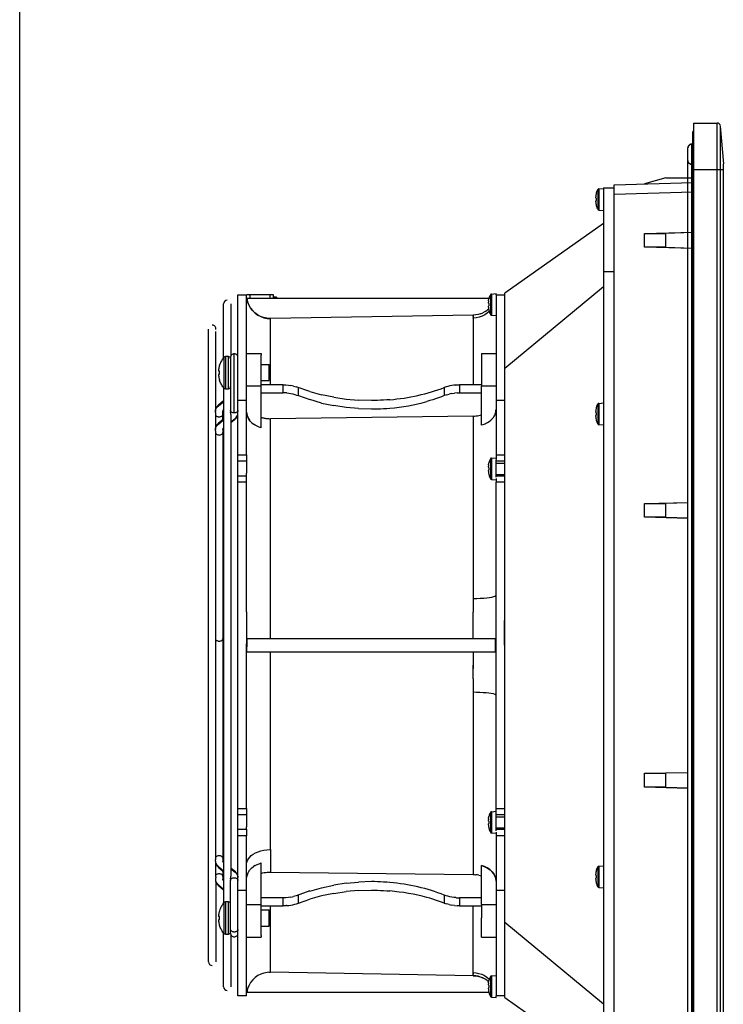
# Model space of a CAD drawing. Header units: inches. Extents: x 0 to 56.7, y 0 to 36.7.
# Tile 2 of 29: x 0 to 8.6, y 6.7 to 18.8. Entities that reach past the tile are written whole.
import ezdxf

# ---------------------------------------------------------------- set-up
doc = ezdxf.new("R2010")
doc.units = ezdxf.units.IN
doc.header["$LTSCALE"] = 3.116667
doc.header["$MEASUREMENT"] = 0
doc.layers.get('0').update_dxf_attribs({"linetype": 'CONTINUOUS'})

msp = doc.modelspace()

# ---------------------------------------------------------------- linework, layer by layer
at = {"color": 7, "linetype": 'Continuous'}
for p, q in [((0, 0), (0, 36.667)), ((2.819, 15.419), (2.783, 15.419)), ((2.783, 15.419), (2.783, 15.419)), ((2.783, 15.38), (2.792, 15.337)), ((2.806, 15.298), (2.792, 15.337)), ((2.812, 15.419), (2.819, 15.419)), ((3.067, 15.419), (3.073, 15.419)), ((3.107, 15.419), (3.067, 15.419)), ((3.095, 15.419), (3.097, 15.419)), ((3.101, 15.419), (3.103, 15.419)), ((3.104, 15.419), (3.105, 15.419)), ((3.106, 15.419), (3.107, 15.419)), ((3.107, 15.419), (3.107, 15.419)), ((3.146, 15.391), (3.146, 15.381)), ((5.741, 15.331), (5.74, 15.329)), ((5.74, 15.329), (5.74, 15.328)), ((5.74, 15.328), (5.74, 15.324)), ((5.74, 15.324), (5.74, 15.323)), ((5.74, 15.323), (5.74, 15.322)), ((5.742, 15.343), (5.741, 15.34)), ((5.741, 15.34), (5.741, 15.339)), ((5.741, 15.339), (5.741, 15.336)), ((5.741, 15.336), (5.741, 15.332)), ((5.741, 15.332), (5.741, 15.331)), ((5.742, 15.347), (5.743, 15.35)), ((5.742, 15.347), (5.742, 15.344)), ((5.742, 15.344), (5.742, 15.343)), ((5.749, 15.376), (5.749, 15.377)), ((5.767, 15.423), (5.767, 15.179)), ((5.779, 15.431), (5.835, 15.436)), ((5.779, 15.431), (5.779, 15.171)), ((5.835, 15.419), (5.835, 15.436)), ((2.498, 14.653), (2.498, 15.311)), ((2.588, 15.311), (2.588, 14.675)), ((5.645, 15.19), (5.673, 15.202)), ((5.7, 15.216), (5.673, 15.202)), ((5.7, 15.216), (5.725, 15.233)), ((5.725, 15.233), (5.743, 15.249)), ((5.74, 15.279), (5.74, 15.278)), ((5.74, 15.279), (5.74, 15.279)), ((5.74, 15.278), (5.74, 15.274)), ((5.74, 15.274), (5.74, 15.273)), ((5.74, 15.273), (5.741, 15.27)), ((5.741, 15.27), (5.741, 15.266)), ((5.741, 15.27), (5.741, 15.27)), ((5.741, 15.266), (5.741, 15.263)), ((5.741, 15.263), (5.741, 15.262)), ((5.741, 15.262), (5.742, 15.259)), ((5.742, 15.314), (5.749, 15.314)), ((5.749, 15.288), (5.742, 15.287)), ((5.742, 15.259), (5.742, 15.258)), ((5.742, 15.258), (5.742, 15.255)), ((5.749, 15.288), (5.749, 15.314)), ((5.749, 15.225), (5.749, 15.226)), ((3.032, 15.133), (3.072, 15.131)), ((3.072, 14.318), (3.072, 15.131)), ((5.553, 15.153), (5.554, 15.156)), ((5.553, 15.15), (5.553, 15.153)), ((5.553, 15.138), (5.553, 15.135)), ((5.553, 15.135), (5.553, 14.318)), ((5.555, 15.166), (5.554, 15.16)), ((5.555, 15.168), (5.555, 15.17)), ((5.586, 15.176), (5.556, 15.174)), ((5.616, 15.182), (5.586, 15.176)), ((5.645, 15.19), (5.616, 15.182)), ((5.779, 15.171), (5.835, 15.166)), ((2.313, 7.252), (2.313, 15.001)), ((2.403, 14.027), (2.403, 14.97)), ((2.5, 14.655), (2.5, 14.283)), ((2.521, 14.665), (2.521, 14.271)), ((2.556, 14.665), (2.521, 14.665)), ((2.556, 14.271), (2.556, 14.665)), ((2.583, 14.654), (2.583, 13.987)), ((2.628, 13.974), (2.628, 14.699)), ((2.957, 14.703), (2.957, 14.684)), ((2.438, 14.514), (2.437, 14.51)), ((2.437, 14.51), (2.437, 14.507)), ((2.437, 14.507), (2.437, 14.504)), ((2.438, 14.517), (2.438, 14.514)), ((2.449, 14.487), (2.438, 14.488)), ((2.449, 14.561), (2.449, 14.563)), ((2.449, 14.45), (2.449, 14.487)), ((2.957, 14.567), (3.056, 14.567)), ((3.056, 14.37), (3.056, 14.567)), ((2.438, 14.449), (2.449, 14.45)), ((2.449, 14.374), (2.449, 14.376)), ((2.957, 14.37), (3.056, 14.37)), ((2.498, 14.284), (2.498, 7.972)), ((2.521, 14.271), (2.556, 14.271)), ((3.291, 14.315), (3.323, 14.31)), ((3.354, 14.303), (3.323, 14.31)), ((3.354, 14.303), (3.385, 14.295)), ((3.554, 14.237), (3.385, 14.295)), ((3.553, 14.237), (3.698, 14.198)), ((5.342, 14.316), (5.35, 14.317)), ((5.658, 13.825), (5.658, 14.302)), ((2.498, 14.122), (2.435, 14.071)), ((2.583, 14.209), (2.583, 14.21)), ((3.273, 14.219), (3.265, 14.219)), ((3.414, 14.186), (3.554, 14.137)), ((3.698, 14.096), (3.553, 14.137)), ((3.847, 14.167), (3.698, 14.198)), ((4.308, 14.127), (4.152, 14.131)), ((5.23, 14.197), (5.201, 14.186)), ((5.23, 14.197), (5.261, 14.205)), ((5.292, 14.212), (5.261, 14.205)), ((5.292, 14.212), (5.324, 14.217)), ((5.357, 14.22), (5.324, 14.217)), ((5.357, 14.22), (5.389, 14.221)), ((2.435, 14.071), (2.428, 14.065)), ((2.488, 13.994), (2.488, 13.995)), ((2.488, 13.994), (2.488, 13.994)), ((2.488, 13.993), (2.488, 13.994)), ((2.488, 13.891), (2.488, 13.993)), ((2.495, 14.003), (2.498, 14.005)), ((3.698, 14.096), (3.847, 14.064)), ((3.998, 14.041), (3.847, 14.064)), ((4.152, 14.027), (3.998, 14.041)), ((4.152, 14.027), (4.308, 14.023)), ((2.403, 13.805), (2.403, 13.962)), ((2.498, 13.899), (2.435, 13.848)), ((2.588, 13.956), (2.588, 8.299)), ((2.588, 13.866), (2.638, 13.906)), ((2.588, 13.856), (2.633, 13.892)), ((2.674, 13.968), (2.674, 13.973)), ((2.792, 13.925), (2.802, 13.905)), ((2.802, 13.905), (2.814, 13.887)), ((2.814, 13.887), (2.802, 13.905)), ((2.829, 13.87), (2.814, 13.887)), ((2.845, 13.853), (2.828, 13.87)), ((3.072, 11.206), (3.072, 13.904)), ((5.553, 13.936), (5.553, 11.699)), ((5.73, 13.856), (5.751, 13.87)), ((5.802, 13.919), (5.808, 13.928)), ((2.397, 13.771), (2.397, 13.771)), ((2.488, 13.771), (2.488, 13.772)), ((2.488, 13.772), (2.488, 8.484)), ((2.488, 13.77), (2.488, 13.772)), ((2.488, 13.772), (2.488, 13.772)), ((2.495, 13.78), (2.498, 13.782)), ((2.845, 13.853), (2.864, 13.838)), ((2.885, 13.824), (2.864, 13.838)), ((2.908, 13.812), (2.885, 13.825)), ((2.932, 13.802), (2.907, 13.813)), ((2.957, 13.793), (2.932, 13.802)), ((5.684, 13.833), (5.658, 13.825)), ((5.683, 13.833), (5.708, 13.844)), ((5.707, 13.844), (5.73, 13.856)), ((2.403, 8.518), (2.403, 13.738)), ((2.78, 13.46), (2.78, 13.235)), ((5.767, 13.412), (5.767, 13.169)), ((5.779, 13.42), (5.835, 13.425)), ((5.779, 13.42), (5.779, 13.16)), ((5.835, 13.46), (5.835, 13.405)), ((5.835, 13.188), (5.835, 13.4)), ((5.741, 13.321), (5.74, 13.318)), ((5.74, 13.318), (5.74, 13.317)), ((5.74, 13.317), (5.74, 13.314)), ((5.74, 13.314), (5.74, 13.312)), ((5.74, 13.312), (5.74, 13.312)), ((5.74, 13.269), (5.74, 13.267)), ((5.74, 13.269), (5.74, 13.269)), ((5.74, 13.267), (5.74, 13.264)), ((5.742, 13.332), (5.741, 13.33)), ((5.741, 13.33), (5.741, 13.329)), ((5.741, 13.329), (5.741, 13.325)), ((5.741, 13.325), (5.741, 13.322)), ((5.741, 13.322), (5.741, 13.321)), ((5.742, 13.337), (5.743, 13.34)), ((5.742, 13.337), (5.742, 13.333)), ((5.742, 13.333), (5.742, 13.332)), ((5.742, 13.304), (5.749, 13.303)), ((5.749, 13.278), (5.742, 13.277)), ((5.749, 13.365), (5.749, 13.366)), ((5.749, 13.278), (5.749, 13.303)), ((5.835, 13.359), (5.941, 13.359)), ((2.78, 13.126), (2.78, 13.204)), ((5.74, 13.264), (5.74, 13.263)), ((5.74, 13.263), (5.741, 13.26)), ((5.741, 13.26), (5.741, 13.259)), ((5.741, 13.259), (5.741, 13.256)), ((5.741, 13.256), (5.741, 13.252)), ((5.741, 13.252), (5.741, 13.251)), ((5.741, 13.251), (5.742, 13.249)), ((5.742, 13.249), (5.742, 13.248)), ((5.742, 13.248), (5.742, 13.244)), ((5.749, 13.215), (5.749, 13.216)), ((5.779, 13.16), (5.835, 13.155)), ((5.835, 13.221), (5.941, 13.221)), ((5.835, 13.17), (5.835, 13.126)), ((2.78, 11.538), (2.78, 11.147)), ((5.556, 11.221), (5.554, 11.534)), ((5.556, 11.206), (5.556, 11.235)), ((2.783, 11.206), (2.783, 11.147)), ((2.783, 11.147), (2.783, 11.206)), ((2.783, 11.206), (2.783, 11.206)), ((2.783, 11.049), (2.783, 11.108)), ((5.826, 11.206), (5.826, 11.049)), ((3.072, 8.626), (3.072, 11.049)), ((5.556, 11.049), (5.555, 10.842)), ((5.553, 10.717), (5.555, 10.885)), ((5.553, 10.557), (5.553, 8.32)), ((2.78, 9.13), (2.78, 8.904)), ((5.767, 9.081), (5.767, 8.838)), ((5.779, 9.09), (5.835, 9.095)), ((5.779, 9.09), (5.779, 8.83)), ((5.835, 9.069), (5.835, 9.13)), ((5.835, 8.857), (5.835, 9.069)), ((5.741, 8.99), (5.74, 8.987)), ((5.74, 8.987), (5.74, 8.983)), ((5.74, 8.987), (5.74, 8.987)), ((5.74, 8.983), (5.74, 8.982)), ((5.74, 8.982), (5.74, 8.981)), ((5.74, 8.938), (5.74, 8.936)), ((5.74, 8.938), (5.74, 8.938)), ((5.74, 8.936), (5.74, 8.933)), ((5.74, 8.933), (5.74, 8.932)), ((5.74, 8.932), (5.741, 8.929)), ((5.742, 9.001), (5.741, 8.999)), ((5.741, 8.999), (5.741, 8.998)), ((5.741, 8.998), (5.741, 8.994)), ((5.741, 8.994), (5.741, 8.991)), ((5.741, 8.991), (5.741, 8.99)), ((5.741, 8.929), (5.741, 8.928)), ((5.741, 8.928), (5.741, 8.925)), ((5.741, 8.925), (5.741, 8.922)), ((5.742, 9.006), (5.743, 9.009)), ((5.742, 9.006), (5.742, 9.003)), ((5.742, 9.003), (5.742, 9.001)), ((5.742, 8.973), (5.749, 8.973)), ((5.749, 8.947), (5.742, 8.946)), ((5.749, 9.034), (5.749, 9.035)), ((5.749, 8.947), (5.749, 8.973)), ((5.835, 9.029), (5.941, 9.029)), ((2.78, 8.874), (2.78, 8.795)), ((5.741, 8.922), (5.741, 8.92)), ((5.741, 8.92), (5.742, 8.918)), ((5.742, 8.918), (5.742, 8.917)), ((5.742, 8.917), (5.742, 8.913)), ((5.749, 8.884), (5.749, 8.885)), ((5.779, 8.83), (5.835, 8.825)), ((5.835, 8.891), (5.941, 8.891)), ((5.835, 8.839), (5.835, 8.795)), ((2.397, 8.484), (2.397, 8.484)), ((2.403, 8.293), (2.403, 8.45)), ((2.498, 8.473), (2.495, 8.475)), ((2.885, 8.431), (2.907, 8.443)), ((2.907, 8.443), (2.932, 8.453)), ((2.932, 8.453), (2.957, 8.462)), ((2.434, 8.418), (2.498, 8.366)), ((2.439, 8.404), (2.498, 8.356)), ((2.488, 8.365), (2.488, 8.262)), ((2.845, 8.402), (2.828, 8.385)), ((2.845, 8.402), (2.864, 8.417)), ((2.885, 8.431), (2.864, 8.417)), ((5.695, 8.417), (5.658, 8.431)), ((5.658, 8.431), (5.697, 8.416)), ((5.658, 7.953), (5.658, 8.431)), ((5.728, 8.401), (5.695, 8.417)), ((5.697, 8.416), (5.731, 8.399)), ((5.758, 8.381), (5.728, 8.401)), ((5.731, 8.399), (5.761, 8.378)), ((5.783, 8.358), (5.758, 8.381)), ((5.761, 8.378), (5.787, 8.355)), ((5.804, 8.333), (5.783, 8.358)), ((5.787, 8.355), (5.807, 8.329)), ((5.82, 8.305), (5.804, 8.333)), ((2.397, 8.262), (2.397, 8.261)), ((2.403, 8.228), (2.403, 7.252)), ((2.488, 8.261), (2.488, 8.262)), ((2.488, 8.26), (2.488, 8.261)), ((2.488, 8.261), (2.488, 8.261)), ((2.495, 8.253), (2.493, 8.254)), ((2.498, 8.25), (2.495, 8.253)), ((2.583, 8.268), (2.583, 8.249)), ((2.583, 7.602), (2.583, 8.249)), ((3.998, 8.214), (3.847, 8.191)), ((3.998, 8.214), (4.152, 8.228)), ((4.308, 8.233), (4.152, 8.228)), ((5.831, 8.273), (5.82, 8.305)), ((5.835, 8.239), (5.831, 8.273)), ((2.434, 8.195), (2.498, 8.143)), ((2.439, 8.181), (2.498, 8.133)), ((3.554, 8.119), (3.385, 8.059)), ((3.553, 8.118), (3.698, 8.159)), ((3.698, 8.159), (3.847, 8.191)), ((3.847, 8.088), (3.998, 8.111)), ((4.152, 8.124), (3.998, 8.111)), ((4.152, 8.124), (4.308, 8.129)), ((2.5, 7.974), (2.5, 7.602)), ((2.521, 7.984), (2.521, 7.59)), ((2.556, 7.984), (2.521, 7.984)), ((2.556, 7.59), (2.556, 7.984)), ((2.583, 8.045), (2.583, 8.042)), ((3.259, 8.036), (3.226, 8.035)), ((3.323, 8.043), (3.354, 8.05)), ((3.385, 8.059), (3.354, 8.05)), ((3.414, 7.97), (3.554, 8.018)), ((5.201, 7.97), (5.23, 7.96)), ((5.261, 7.952), (5.23, 7.96)), ((5.342, 8.037), (5.35, 8.036)), ((2.449, 7.88), (2.449, 7.881)), ((2.957, 7.886), (3.056, 7.886)), ((3.056, 7.689), (3.056, 7.886)), ((3.073, 7.124), (3.072, 7.937)), ((3.273, 7.939), (3.265, 7.939)), ((5.261, 7.952), (5.292, 7.946)), ((5.324, 7.941), (5.292, 7.946)), ((5.324, 7.941), (5.357, 7.938)), ((5.389, 7.937), (5.357, 7.938)), ((5.553, 7.121), (5.553, 7.937)), ((2.438, 7.833), (2.437, 7.829)), ((2.437, 7.829), (2.437, 7.826)), ((2.437, 7.826), (2.437, 7.823)), ((2.438, 7.836), (2.438, 7.833)), ((2.449, 7.805), (2.438, 7.806)), ((2.438, 7.768), (2.449, 7.769)), ((2.449, 7.769), (2.449, 7.805)), ((5.658, 7.553), (5.658, 7.789)), ((2.449, 7.693), (2.449, 7.695)), ((2.498, 6.945), (2.498, 7.603)), ((2.583, 7.658), (2.583, 7.663)), ((2.674, 7.646), (2.673, 7.641)), ((2.957, 7.689), (3.056, 7.689)), ((2.521, 7.59), (2.556, 7.59)), ((2.588, 7.581), (2.588, 6.945)), ((2.957, 7.572), (2.957, 7.553)), ((3.052, 7.123), (3.072, 7.124)), ((5.556, 7.081), (3.072, 7.124)), ((5.556, 7.081), (5.555, 7.088)), ((5.555, 7.088), (5.555, 7.084)), ((5.555, 7.084), (5.556, 7.081)), ((5.556, 7.081), (5.59, 7.078)), ((5.59, 7.078), (5.622, 7.072)), ((5.622, 7.072), (5.652, 7.063)), ((5.673, 7.054), (5.645, 7.065)), ((5.652, 7.063), (5.676, 7.052)), ((5.7, 7.039), (5.673, 7.054)), ((5.725, 7.022), (5.7, 7.039)), ((5.744, 7.006), (5.725, 7.022)), ((5.742, 6.995), (5.743, 6.998)), ((5.742, 6.995), (5.742, 6.992)), ((5.749, 7.024), (5.749, 7.025)), ((5.767, 7.071), (5.767, 6.827)), ((5.779, 7.079), (5.835, 7.084)), ((5.779, 7.079), (5.779, 6.819)), ((2.792, 6.919), (2.783, 6.876)), ((2.807, 6.959), (2.792, 6.919)), ((2.792, 6.918), (2.806, 6.957)), ((5.741, 6.98), (5.74, 6.977)), ((5.74, 6.977), (5.74, 6.976)), ((5.74, 6.976), (5.74, 6.972)), ((5.74, 6.972), (5.74, 6.971)), ((5.74, 6.971), (5.74, 6.971)), ((5.74, 6.928), (5.74, 6.927)), ((5.74, 6.927), (5.74, 6.926)), ((5.74, 6.926), (5.74, 6.922)), ((5.74, 6.922), (5.74, 6.921)), ((5.74, 6.921), (5.741, 6.919)), ((5.742, 6.991), (5.741, 6.988)), ((5.741, 6.988), (5.741, 6.987)), ((5.741, 6.987), (5.741, 6.984)), ((5.741, 6.984), (5.741, 6.98)), ((5.741, 6.98), (5.741, 6.98)), ((5.741, 6.919), (5.741, 6.918)), ((5.741, 6.918), (5.741, 6.914)), ((5.741, 6.914), (5.741, 6.911)), ((5.741, 6.911), (5.741, 6.91)), ((5.741, 6.91), (5.742, 6.907)), ((5.742, 6.992), (5.742, 6.991)), ((5.742, 6.963), (5.749, 6.962)), ((5.749, 6.936), (5.742, 6.936)), ((5.742, 6.907), (5.742, 6.906)), ((5.742, 6.906), (5.742, 6.903)), ((5.749, 6.936), (5.749, 6.962)), ((5.749, 6.873), (5.749, 6.875)), ((5.779, 6.819), (5.835, 6.814)), ((5.835, 6.814), (5.835, 6.836))]:
    msp.add_line(p, q, dxfattribs=at)
at = {"color": 6, "linetype": 'Continuous'}
for p, q in [((8.252, 17.525), (8.252, 5.017)), ((8.252, 17.525), (8.543, 17.525)), ((8.543, 4.73), (8.543, 17.525)), ((8.582, 17.489), (8.582, 4.766)), ((8.582, 17.489), (8.619, 17.025)), ((8.245, 4.73), (8.245, 17.423)), ((8.252, 17.423), (8.245, 17.423)), ((8.191, 17.243), (8.195, 17.248)), ((8.195, 17.248), (8.201, 17.255)), ((8.2, 17.254), (8.199, 17.252)), ((8.202, 17.255), (8.2, 17.254)), ((8.201, 17.255), (8.209, 17.261)), ((8.206, 17.259), (8.203, 17.256)), ((8.212, 17.262), (8.205, 17.258)), ((8.209, 17.261), (8.206, 17.259)), ((8.209, 17.261), (8.218, 17.265)), ((8.213, 17.263), (8.209, 17.261)), ((8.22, 17.265), (8.212, 17.262)), ((8.218, 17.265), (8.213, 17.263)), ((8.218, 17.265), (8.229, 17.267)), ((8.222, 17.266), (8.218, 17.265)), ((8.229, 17.267), (8.22, 17.265)), ((8.228, 17.267), (8.222, 17.266)), ((8.245, 17.268), (8.229, 17.267)), ((8.229, 17.267), (8.229, 4.886)), ((8.185, 4.933), (8.185, 17.222)), ((8.185, 17.222), (8.185, 17.22)), ((8.185, 17.22), (8.185, 17.22)), ((8.185, 17.22), (8.185, 17.22)), ((8.187, 17.231), (8.186, 17.229)), ((8.186, 17.229), (8.186, 17.228)), ((8.186, 17.228), (8.186, 17.228)), ((8.188, 17.234), (8.187, 17.233)), ((8.187, 17.233), (8.187, 17.231)), ((8.188, 17.236), (8.189, 17.239)), ((8.188, 17.236), (8.188, 17.236)), ((8.188, 17.236), (8.188, 17.234)), ((8.188, 17.234), (8.188, 17.234)), ((8.189, 17.239), (8.191, 17.243)), ((8.189, 17.238), (8.189, 17.237)), ((8.19, 17.24), (8.19, 17.239)), ((8.185, 17.066), (8.185, 17.067)), ((8.185, 17.067), (8.185, 17.067)), ((8.185, 17.067), (8.185, 17.067)), ((8.185, 17.067), (8.186, 17.058)), ((8.185, 17.066), (8.185, 17.066)), ((8.186, 17.058), (8.189, 17.05)), ((8.189, 17.05), (8.192, 17.044)), ((8.192, 17.042), (8.197, 17.036)), ((8.198, 17.035), (8.204, 17.03)), ((8.204, 17.03), (8.212, 17.025)), ((8.212, 17.025), (8.22, 17.022)), ((8.22, 17.022), (8.229, 17.02)), ((8.619, 5.23), (8.619, 17.025)), ((8.245, 16.911), (8.252, 16.911)), ((8.619, 16.954), (8.252, 16.954)), ((7.28, 16.77), (8.245, 16.795)), ((7.28, 5.486), (7.28, 16.77)), ((7.913, 16.856), (7.654, 16.779)), ((7.913, 16.856), (8.245, 16.856)), ((7.064, 16.665), (7.064, 16.666)), ((7.081, 16.712), (7.081, 16.699)), ((7.094, 16.72), (7.15, 16.725)), ((7.094, 16.72), (7.094, 16.46)), ((7.15, 16.732), (7.15, 5.523)), ((7.15, 16.732), (7.28, 16.732)), ((8.245, 16.677), (7.28, 16.652)), ((7.055, 16.569), (7.055, 16.567)), ((7.057, 16.604), (7.064, 16.603)), ((7.064, 16.577), (7.057, 16.577)), ((7.064, 16.577), (7.064, 16.603)), ((7.081, 16.634), (7.081, 16.613)), ((7.081, 16.613), (7.082, 16.571)), ((7.082, 16.571), (7.081, 16.47)), ((7.078, 16.476), (7.075, 16.484)), ((7.081, 16.469), (7.078, 16.476)), ((7.081, 16.47), (7.081, 16.469)), ((7.094, 16.46), (7.15, 16.455)), ((7.15, 16.293), (5.941, 15.441)), ((7.654, 16.174), (8.245, 16.188)), ((7.654, 16.003), (7.654, 16.174)), ((7.654, 16.174), (7.913, 16.174)), ((8.245, 16.183), (7.913, 16.174)), ((7.913, 16.003), (7.913, 16.174)), ((7.913, 16.003), (7.654, 16.003)), ((8.245, 15.989), (7.654, 16.003)), ((7.913, 16.003), (8.245, 15.994)), ((7.28, 15.701), (7.15, 15.701)), ((7.15, 15.517), (5.941, 14.518)), ((5.941, 6.815), (5.941, 15.441)), ((2.674, 6.836), (2.674, 15.419)), ((2.674, 15.419), (2.78, 15.419)), ((2.78, 13.46), (2.78, 15.419)), ((2.783, 15.38), (5.749, 15.38)), ((2.819, 15.419), (2.819, 15.38)), ((3.067, 15.419), (2.819, 15.419)), ((3.067, 15.38), (3.067, 15.419)), ((3.107, 15.38), (3.107, 15.419)), ((3.146, 15.391), (3.107, 15.391)), ((5.835, 15.419), (5.835, 13.46)), ((5.835, 15.419), (5.941, 15.419)), ((5.556, 15.174), (3.072, 15.131)), ((5.556, 15.174), (5.555, 15.17)), ((2.78, 14.703), (2.957, 14.703)), ((2.957, 13.793), (2.957, 14.684)), ((5.658, 14.703), (5.658, 14.302)), ((5.658, 14.703), (5.835, 14.703)), ((2.957, 14.302), (2.78, 14.302)), ((3.226, 14.318), (2.957, 14.318)), ((3.226, 14.221), (3.226, 14.318)), ((3.414, 14.186), (3.414, 14.285)), ((5.201, 14.285), (5.201, 14.186)), ((5.389, 14.318), (5.389, 14.221)), ((5.658, 14.318), (5.389, 14.318)), ((5.835, 14.302), (5.658, 14.302)), ((2.78, 14.128), (2.674, 14.128)), ((2.957, 14.221), (3.226, 14.221)), ((5.389, 14.221), (5.658, 14.221)), ((5.941, 14.128), (5.835, 14.128)), ((7.064, 14.037), (7.064, 14.038)), ((7.081, 14.006), (7.081, 13.985)), ((7.081, 14.084), (7.081, 14.071)), ((7.094, 14.092), (7.15, 14.097)), ((7.094, 14.092), (7.094, 13.832)), ((3.07, 13.904), (3.071, 13.904)), ((5.553, 13.935), (3.071, 13.904)), ((7.055, 13.941), (7.055, 13.939)), ((7.057, 13.976), (7.064, 13.975)), ((7.064, 13.949), (7.057, 13.949)), ((7.064, 13.949), (7.064, 13.975)), ((7.081, 13.985), (7.082, 13.944)), ((7.082, 13.944), (7.081, 13.842)), ((7.078, 13.848), (7.075, 13.856)), ((7.081, 13.841), (7.078, 13.848)), ((7.081, 13.842), (7.081, 13.841)), ((7.094, 13.832), (7.15, 13.827)), ((2.674, 13.46), (2.78, 13.46)), ((5.835, 13.46), (5.941, 13.46)), ((2.78, 13.382), (2.674, 13.382)), ((5.941, 13.382), (5.835, 13.382)), ((2.674, 13.204), (2.78, 13.204)), ((2.78, 13.208), (2.78, 13.235)), ((5.835, 13.204), (5.941, 13.204)), ((2.78, 13.126), (2.674, 13.126)), ((2.78, 11.538), (2.78, 13.126)), ((5.835, 9.13), (5.835, 13.126)), ((5.941, 13.126), (5.835, 13.126)), ((7.654, 12.867), (8.185, 12.879)), ((7.654, 12.867), (7.913, 12.867)), ((7.654, 12.696), (7.654, 12.867)), ((8.185, 12.874), (7.913, 12.867)), ((7.913, 12.696), (7.913, 12.867)), ((7.913, 12.696), (7.654, 12.696)), ((8.185, 12.683), (7.654, 12.696)), ((7.913, 12.696), (8.185, 12.689)), ((5.553, 11.699), (5.554, 11.534)), ((5.939, 11.331), (5.94, 11.433)), ((2.78, 9.13), (2.78, 11.147)), ((5.826, 11.206), (2.783, 11.206)), ((2.783, 11.147), (2.783, 11.108)), ((5.835, 11.128), (5.826, 11.128)), ((2.783, 11.049), (5.826, 11.049)), ((5.553, 10.717), (5.553, 10.557)), ((7.654, 9.56), (8.185, 9.572)), ((7.654, 9.56), (7.913, 9.56)), ((7.654, 9.389), (7.654, 9.56)), ((8.185, 9.567), (7.913, 9.56)), ((7.913, 9.389), (7.913, 9.56)), ((7.913, 9.389), (7.654, 9.389)), ((8.185, 9.376), (7.654, 9.389)), ((7.913, 9.389), (8.185, 9.381)), ((2.674, 9.13), (2.78, 9.13)), ((2.78, 9.051), (2.674, 9.051)), ((5.835, 9.13), (5.941, 9.13)), ((5.941, 9.051), (5.835, 9.051)), ((2.674, 8.874), (2.78, 8.874)), ((2.78, 8.877), (2.78, 8.904)), ((5.835, 8.874), (5.941, 8.874)), ((2.78, 8.795), (2.674, 8.795)), ((2.78, 6.836), (2.78, 8.795)), ((5.941, 8.795), (5.835, 8.795)), ((5.835, 8.795), (5.835, 6.836)), ((3.067, 8.626), (3.07, 8.626)), ((3.07, 8.626), (3.072, 8.626)), ((3.072, 8.626), (3.072, 8.351)), ((2.957, 7.572), (2.957, 8.462)), ((3.072, 8.351), (5.553, 8.32)), ((7.064, 8.368), (7.064, 8.369)), ((7.081, 8.337), (7.081, 8.315)), ((7.081, 8.415), (7.081, 8.402)), ((7.094, 8.423), (7.15, 8.428)), ((7.094, 8.423), (7.094, 8.163)), ((7.055, 8.271), (7.055, 8.27)), ((7.057, 8.307), (7.064, 8.306)), ((7.064, 8.28), (7.057, 8.28)), ((7.064, 8.28), (7.064, 8.306)), ((7.081, 8.315), (7.082, 8.274)), ((7.082, 8.274), (7.081, 8.173)), ((2.674, 8.127), (2.78, 8.127)), ((5.835, 8.127), (5.941, 8.127)), ((7.078, 8.179), (7.075, 8.186)), ((7.081, 8.171), (7.078, 8.179)), ((7.081, 8.173), (7.081, 8.171)), ((7.094, 8.163), (7.15, 8.158)), ((3.226, 8.035), (2.957, 8.035)), ((3.226, 7.937), (3.226, 8.035)), ((3.414, 7.97), (3.414, 8.069)), ((5.201, 8.069), (5.201, 7.97)), ((5.658, 8.035), (5.389, 8.035)), ((5.389, 8.035), (5.389, 7.937)), ((2.78, 7.953), (2.957, 7.953)), ((2.957, 7.937), (3.226, 7.937)), ((5.389, 7.937), (5.658, 7.937)), ((5.658, 7.953), (5.835, 7.953)), ((5.658, 7.953), (5.658, 7.789)), ((5.941, 7.738), (7.15, 6.738)), ((2.78, 7.553), (2.957, 7.553)), ((5.658, 7.553), (5.835, 7.553)), ((5.75, 7.039), (5.752, 7.036)), ((5.749, 6.876), (2.783, 6.876)), ((2.78, 6.836), (2.674, 6.836)), ((5.941, 6.836), (5.835, 6.836)), ((5.941, 6.815), (7.15, 5.962))]:
    msp.add_line(p, q, dxfattribs=at)
for points in [[(8.205, 17.258), (8.198, 17.252), (8.193, 17.245), (8.189, 17.238)], [(8.197, 17.251), (8.196, 17.249), (8.195, 17.248), (8.193, 17.246), (8.192, 17.244), (8.191, 17.243)], [(8.198, 17.252), (8.197, 17.25), (8.195, 17.248), (8.194, 17.247), (8.193, 17.245)], [(8.229, 17.267), (8.224, 17.266), (8.215, 17.264), (8.206, 17.259), (8.199, 17.253)], [(8.207, 17.259), (8.205, 17.258), (8.203, 17.257)], [(8.211, 17.262), (8.209, 17.261), (8.207, 17.259)], [(8.215, 17.264), (8.213, 17.263), (8.211, 17.262)], [(8.219, 17.265), (8.217, 17.264), (8.215, 17.264)], [(8.224, 17.266), (8.222, 17.266), (8.219, 17.265)], [(8.189, 17.238), (8.186, 17.229), (8.185, 17.22)], [(8.186, 17.228), (8.186, 17.226), (8.186, 17.225), (8.186, 17.223), (8.185, 17.221), (8.185, 17.22)], [(8.187, 17.23), (8.186, 17.23), (8.186, 17.229), (8.186, 17.229), (8.186, 17.229)], [(8.186, 17.228), (8.186, 17.228), (8.186, 17.228)], [(8.187, 17.231), (8.187, 17.232), (8.187, 17.234), (8.188, 17.236)], [(8.187, 17.233), (8.187, 17.233), (8.187, 17.232)], [(8.187, 17.231), (8.187, 17.231), (8.187, 17.231), (8.187, 17.23)], [(8.191, 17.241), (8.19, 17.239), (8.189, 17.238), (8.188, 17.236)], [(8.193, 17.245), (8.192, 17.244), (8.191, 17.242), (8.191, 17.241)], [(8.186, 17.063), (8.186, 17.063), (8.186, 17.064), (8.185, 17.067)], [(8.197, 17.036), (8.195, 17.038), (8.193, 17.041), (8.192, 17.044), (8.19, 17.046), (8.189, 17.048), (8.188, 17.051), (8.188, 17.052), (8.187, 17.054), (8.187, 17.055), (8.187, 17.057), (8.186, 17.058), (8.186, 17.059), (8.186, 17.059), (8.186, 17.06), (8.186, 17.061), (8.186, 17.061), (8.186, 17.062), (8.186, 17.062), (8.186, 17.062)], [(8.192, 17.044), (8.193, 17.042), (8.194, 17.039), (8.197, 17.037), (8.199, 17.034)], [(8.203, 17.03), (8.201, 17.032), (8.199, 17.034)], [(8.202, 17.031), (8.206, 17.028), (8.211, 17.025), (8.215, 17.023), (8.221, 17.021), (8.226, 17.02), (8.229, 17.02)], [(8.212, 17.025), (8.208, 17.027), (8.206, 17.028)], [(8.227, 17.02), (8.223, 17.021), (8.219, 17.022), (8.215, 17.023), (8.212, 17.025)], [(7.064, 16.665), (7.062, 16.66), (7.061, 16.656), (7.06, 16.651), (7.059, 16.646), (7.058, 16.641), (7.057, 16.637)], [(7.064, 16.666), (7.066, 16.673), (7.068, 16.681), (7.071, 16.688), (7.074, 16.696), (7.078, 16.704), (7.081, 16.712)], [(7.081, 16.699), (7.082, 16.688), (7.081, 16.634)], [(7.057, 16.637), (7.057, 16.633), (7.056, 16.629), (7.056, 16.625), (7.056, 16.621), (7.055, 16.617), (7.055, 16.614)], [(7.055, 16.614), (7.055, 16.612), (7.056, 16.61), (7.056, 16.609), (7.056, 16.607), (7.057, 16.606), (7.057, 16.604)], [(7.057, 16.577), (7.057, 16.575), (7.056, 16.573), (7.056, 16.572), (7.056, 16.57), (7.055, 16.569)], [(7.055, 16.567), (7.055, 16.563), (7.056, 16.559)], [(7.056, 16.559), (7.056, 16.555), (7.056, 16.552)], [(7.056, 16.552), (7.057, 16.548), (7.057, 16.544)], [(7.057, 16.544), (7.058, 16.539), (7.059, 16.535), (7.06, 16.53), (7.061, 16.525), (7.062, 16.52), (7.064, 16.516)], [(7.075, 16.484), (7.072, 16.491), (7.069, 16.499), (7.066, 16.507), (7.064, 16.515)], [(5.751, 15.218), (5.728, 15.198), (5.698, 15.176), (5.664, 15.159), (5.629, 15.146), (5.591, 15.138), (5.553, 15.135)], [(5.342, 14.316), (5.317, 14.314), (5.293, 14.31), (5.269, 14.305), (5.246, 14.3), (5.223, 14.293), (5.201, 14.285)], [(3.273, 14.219), (3.298, 14.216), (3.322, 14.212), (3.346, 14.207), (3.369, 14.201), (3.392, 14.194), (3.414, 14.186)], [(4.533, 14.136), (4.496, 14.133), (4.458, 14.131), (4.42, 14.129), (4.383, 14.128), (4.345, 14.127), (4.308, 14.127)], [(5.201, 14.186), (5.166, 14.173), (5.131, 14.16), (5.095, 14.148), (5.059, 14.136), (5.022, 14.125), (4.986, 14.114)], [(4.308, 14.023), (4.345, 14.023), (4.383, 14.024), (4.42, 14.025), (4.458, 14.027), (4.496, 14.029), (4.533, 14.032)], [(7.057, 14.009), (7.057, 14.005), (7.056, 14.001), (7.056, 13.997), (7.056, 13.993), (7.055, 13.99), (7.055, 13.986)], [(7.064, 14.037), (7.062, 14.032), (7.061, 14.028), (7.06, 14.023), (7.059, 14.018), (7.058, 14.013), (7.057, 14.009)], [(7.064, 14.038), (7.066, 14.045), (7.068, 14.053), (7.071, 14.06), (7.074, 14.068), (7.078, 14.076), (7.081, 14.084)], [(7.081, 14.071), (7.082, 14.06), (7.081, 14.006)], [(2.957, 13.92), (2.966, 13.918), (2.976, 13.915), (2.985, 13.913), (2.995, 13.911), (3.005, 13.909), (3.014, 13.908)], [(3.014, 13.908), (3.023, 13.907), (3.032, 13.906), (3.04, 13.905), (3.049, 13.905), (3.058, 13.904), (3.066, 13.904)], [(3.066, 13.904), (3.068, 13.904), (3.07, 13.904)], [(5.553, 13.935), (5.571, 13.936), (5.589, 13.938), (5.606, 13.94), (5.624, 13.943), (5.641, 13.947), (5.658, 13.951)], [(7.055, 13.986), (7.055, 13.984), (7.056, 13.982), (7.056, 13.981), (7.056, 13.979), (7.057, 13.978), (7.057, 13.976)], [(7.057, 13.949), (7.057, 13.947), (7.056, 13.946), (7.056, 13.944), (7.056, 13.942), (7.055, 13.941)], [(7.055, 13.939), (7.055, 13.935), (7.056, 13.931)], [(7.056, 13.931), (7.056, 13.928), (7.056, 13.924)], [(7.056, 13.924), (7.057, 13.92), (7.057, 13.916)], [(7.057, 13.916), (7.058, 13.911), (7.059, 13.907), (7.06, 13.902), (7.061, 13.897), (7.062, 13.892), (7.064, 13.888)], [(7.075, 13.856), (7.072, 13.863), (7.069, 13.871), (7.066, 13.879), (7.064, 13.887)], [(5.835, 11.739), (5.831, 11.733), (5.821, 11.727), (5.804, 11.721), (5.781, 11.715), (5.753, 11.711), (5.721, 11.707), (5.684, 11.703), (5.642, 11.701), (5.598, 11.699), (5.553, 11.699)], [(5.939, 11.128), (5.939, 11.179), (5.939, 11.331)], [(5.553, 10.557), (5.596, 10.556), (5.638, 10.555), (5.679, 10.552), (5.715, 10.549), (5.748, 10.545), (5.776, 10.541), (5.801, 10.536), (5.819, 10.53), (5.83, 10.523), (5.835, 10.516)], [(2.78, 8.446), (2.782, 8.47), (2.79, 8.493), (2.801, 8.514), (2.817, 8.534), (2.837, 8.554), (2.861, 8.571), (2.889, 8.587), (2.92, 8.6), (2.954, 8.611), (2.99, 8.619), (3.028, 8.624), (3.067, 8.626)], [(2.957, 8.335), (2.976, 8.34), (2.994, 8.344), (3.014, 8.347), (3.033, 8.35), (3.053, 8.351), (3.072, 8.351)], [(7.057, 8.339), (7.057, 8.336), (7.056, 8.332), (7.056, 8.328), (7.056, 8.324), (7.055, 8.32), (7.055, 8.316)], [(7.064, 8.368), (7.062, 8.363), (7.061, 8.358), (7.06, 8.354), (7.059, 8.349), (7.058, 8.344), (7.057, 8.339)], [(7.064, 8.369), (7.066, 8.376), (7.068, 8.384), (7.071, 8.391), (7.074, 8.399), (7.078, 8.407), (7.081, 8.415)], [(7.081, 8.402), (7.082, 8.391), (7.081, 8.337)], [(4.533, 8.223), (4.496, 8.226), (4.458, 8.228), (4.42, 8.23), (4.383, 8.232), (4.345, 8.233), (4.308, 8.233)], [(7.055, 8.316), (7.055, 8.315), (7.056, 8.313), (7.056, 8.312), (7.056, 8.31), (7.057, 8.308), (7.057, 8.307)], [(7.057, 8.28), (7.057, 8.278), (7.056, 8.276), (7.056, 8.275), (7.056, 8.273), (7.055, 8.271)], [(7.055, 8.27), (7.055, 8.266), (7.056, 8.262)], [(7.056, 8.262), (7.056, 8.258), (7.056, 8.254)], [(7.056, 8.254), (7.057, 8.251), (7.057, 8.247)], [(7.057, 8.247), (7.058, 8.242), (7.059, 8.237), (7.06, 8.233), (7.061, 8.228), (7.062, 8.223), (7.064, 8.218)], [(7.075, 8.186), (7.072, 8.194), (7.069, 8.202), (7.066, 8.209), (7.064, 8.217)], [(4.308, 8.129), (4.345, 8.128), (4.383, 8.128), (4.42, 8.126), (4.458, 8.124), (4.496, 8.122), (4.533, 8.119)], [(3.273, 7.939), (3.298, 7.942), (3.322, 7.945), (3.346, 7.95), (3.369, 7.956), (3.392, 7.963), (3.414, 7.97)], [(5.201, 7.97), (5.166, 7.983), (5.131, 7.996), (5.095, 8.008), (5.059, 8.019), (5.022, 8.03), (4.986, 8.04)], [(5.342, 8.037), (5.317, 8.039), (5.293, 8.043), (5.269, 8.048), (5.246, 8.054), (5.223, 8.061), (5.201, 8.069)], [(5.553, 7.121), (5.59, 7.118), (5.626, 7.11), (5.66, 7.098), (5.692, 7.083), (5.722, 7.063), (5.75, 7.039)]]:
    msp.add_lwpolyline(points, dxfattribs=at)
at = {"color": 7, "linetype": 'Continuous'}
for points in [[(2.792, 15.337), (2.807, 15.296), (2.828, 15.259), (2.854, 15.226), (2.883, 15.198), (2.917, 15.174), (2.953, 15.155), (2.991, 15.141), (3.032, 15.133)], [(5.74, 15.322), (5.741, 15.321), (5.741, 15.319), (5.741, 15.318), (5.742, 15.316), (5.742, 15.314)], [(5.743, 15.35), (5.743, 15.353), (5.744, 15.356)], [(5.744, 15.356), (5.744, 15.358), (5.745, 15.361)], [(5.745, 15.361), (5.746, 15.363), (5.746, 15.365)], [(5.746, 15.365), (5.747, 15.368), (5.747, 15.37)], [(5.747, 15.37), (5.748, 15.372), (5.748, 15.374), (5.749, 15.376)], [(3.072, 15.131), (3.029, 15.134), (2.988, 15.142), (2.949, 15.156), (2.913, 15.176), (2.88, 15.2), (2.851, 15.229), (2.826, 15.262), (2.806, 15.298)], [(5.742, 15.287), (5.742, 15.286), (5.741, 15.284), (5.741, 15.282), (5.741, 15.281), (5.74, 15.279)], [(5.742, 15.255), (5.743, 15.25), (5.744, 15.245), (5.745, 15.24), (5.746, 15.236), (5.747, 15.231), (5.749, 15.226)], [(5.554, 15.163), (5.554, 15.16), (5.554, 15.156), (5.553, 15.153)], [(5.553, 15.15), (5.553, 15.147), (5.553, 15.144), (5.553, 15.141)], [(5.553, 15.135), (5.553, 15.138), (5.553, 15.141)], [(5.554, 15.163), (5.555, 15.166), (5.555, 15.168)], [(5.555, 15.17), (5.555, 15.168), (5.555, 15.166)], [(2.49, 14.643), (2.483, 14.632), (2.476, 14.621), (2.47, 14.611), (2.464, 14.6), (2.459, 14.589), (2.454, 14.578), (2.45, 14.567), (2.449, 14.563)], [(2.5, 14.655), (2.498, 14.653), (2.49, 14.643)], [(2.59, 14.678), (2.586, 14.67), (2.584, 14.662), (2.583, 14.654)], [(2.617, 14.697), (2.609, 14.695), (2.602, 14.69), (2.595, 14.685), (2.59, 14.678)], [(2.628, 14.699), (2.625, 14.699), (2.617, 14.697)], [(2.674, 14.654), (2.673, 14.663), (2.67, 14.672), (2.665, 14.681), (2.659, 14.687), (2.651, 14.693), (2.644, 14.696), (2.636, 14.698), (2.628, 14.699)], [(2.437, 14.503), (2.436, 14.5), (2.436, 14.496)], [(2.436, 14.496), (2.436, 14.495), (2.437, 14.493), (2.437, 14.492), (2.437, 14.49), (2.438, 14.489), (2.438, 14.488)], [(2.449, 14.561), (2.447, 14.554), (2.445, 14.546), (2.443, 14.539), (2.441, 14.532), (2.44, 14.525), (2.438, 14.517)], [(2.438, 14.449), (2.438, 14.447), (2.437, 14.446), (2.437, 14.445), (2.437, 14.443), (2.436, 14.442), (2.436, 14.44)], [(2.436, 14.44), (2.436, 14.437), (2.437, 14.433), (2.437, 14.43), (2.437, 14.426), (2.438, 14.423), (2.438, 14.419)], [(2.438, 14.419), (2.44, 14.412), (2.441, 14.404), (2.443, 14.397), (2.445, 14.39), (2.447, 14.383), (2.449, 14.376)], [(2.5, 14.281), (2.49, 14.294), (2.482, 14.306), (2.474, 14.318), (2.468, 14.33), (2.462, 14.341), (2.457, 14.353), (2.453, 14.364), (2.449, 14.374)], [(2.5, 14.283), (2.5, 14.282), (2.5, 14.281)], [(3.226, 14.318), (3.258, 14.317), (3.291, 14.315)], [(5.35, 14.317), (5.358, 14.317), (5.366, 14.318), (5.373, 14.318), (5.381, 14.318), (5.389, 14.318)], [(2.397, 13.994), (2.398, 14.008), (2.403, 14.023), (2.411, 14.036), (2.42, 14.048), (2.434, 14.06), (2.498, 14.112)], [(3.265, 14.219), (3.258, 14.22), (3.25, 14.22), (3.242, 14.221), (3.234, 14.221), (3.226, 14.221)], [(3.847, 14.167), (3.998, 14.145), (4.152, 14.131)], [(2.422, 14.058), (2.415, 14.05), (2.41, 14.042), (2.406, 14.033), (2.402, 14.024), (2.399, 14.015), (2.397, 14.003), (2.397, 13.994)], [(2.403, 13.962), (2.403, 13.963), (2.403, 13.967), (2.402, 13.972), (2.401, 13.976), (2.399, 13.981), (2.398, 13.985), (2.397, 13.989), (2.397, 13.994)], [(2.414, 14.048), (2.408, 14.038), (2.403, 14.028), (2.403, 14.028)], [(2.437, 14.073), (2.429, 14.065), (2.421, 14.057), (2.414, 14.048)], [(2.488, 13.993), (2.488, 13.995), (2.489, 14.002), (2.491, 14.007), (2.495, 14.012), (2.498, 14.015)], [(2.488, 13.994), (2.488, 13.995), (2.488, 13.995), (2.488, 13.996), (2.488, 13.996), (2.488, 13.996), (2.489, 13.997), (2.49, 13.998), (2.49, 13.999), (2.492, 14), (2.493, 14.001), (2.495, 14.003)], [(2.628, 13.974), (2.62, 13.975), (2.611, 13.977), (2.603, 13.98), (2.596, 13.983), (2.591, 13.988), (2.587, 13.994), (2.584, 14), (2.583, 14.006)], [(2.674, 14.006), (2.673, 14), (2.67, 13.994), (2.666, 13.988), (2.66, 13.983), (2.653, 13.979), (2.646, 13.976), (2.637, 13.975), (2.628, 13.974)], [(5.823, 13.956), (5.826, 13.965), (5.829, 13.975), (5.831, 13.985), (5.833, 13.995), (5.834, 14.005), (5.835, 14.016)], [(2.397, 13.771), (2.398, 13.785), (2.403, 13.8), (2.411, 13.813), (2.421, 13.826), (2.434, 13.837), (2.498, 13.89)], [(2.403, 13.943), (2.405, 13.941), (2.41, 13.936)], [(2.41, 13.936), (2.417, 13.932), (2.425, 13.929), (2.433, 13.928), (2.442, 13.927), (2.451, 13.927), (2.459, 13.929), (2.467, 13.932), (2.474, 13.936), (2.48, 13.941), (2.484, 13.947), (2.487, 13.953), (2.488, 13.959)], [(2.588, 13.956), (2.588, 13.96), (2.588, 13.964), (2.586, 13.969), (2.585, 13.974), (2.584, 13.978), (2.583, 13.983), (2.583, 13.987)], [(2.633, 13.892), (2.637, 13.895), (2.64, 13.898), (2.644, 13.902), (2.647, 13.905), (2.651, 13.909), (2.654, 13.913), (2.657, 13.917), (2.659, 13.921), (2.662, 13.926), (2.664, 13.93), (2.666, 13.934), (2.668, 13.939), (2.669, 13.943), (2.671, 13.948), (2.672, 13.953), (2.673, 13.958), (2.673, 13.963)], [(2.638, 13.906), (2.65, 13.917), (2.661, 13.93), (2.669, 13.945), (2.673, 13.96), (2.674, 13.974)], [(2.78, 13.985), (2.782, 13.964), (2.786, 13.944), (2.793, 13.924)], [(2.792, 13.925), (2.785, 13.944), (2.781, 13.964), (2.78, 13.982)], [(5.751, 13.869), (5.77, 13.885), (5.787, 13.901)], [(5.801, 13.919), (5.795, 13.91), (5.787, 13.901)], [(5.808, 13.928), (5.814, 13.937), (5.818, 13.947), (5.823, 13.956)], [(5.823, 13.956), (5.818, 13.946), (5.813, 13.937)], [(2.435, 13.848), (2.428, 13.842), (2.422, 13.835), (2.415, 13.827), (2.41, 13.819), (2.406, 13.81), (2.402, 13.802), (2.399, 13.792), (2.397, 13.78), (2.397, 13.771)], [(2.403, 13.738), (2.403, 13.742), (2.402, 13.747), (2.401, 13.752), (2.399, 13.757), (2.398, 13.762), (2.397, 13.766), (2.397, 13.771)], [(2.488, 13.77), (2.488, 13.773), (2.489, 13.779), (2.491, 13.784), (2.495, 13.789), (2.498, 13.792)], [(2.488, 13.772), (2.488, 13.772), (2.488, 13.773), (2.488, 13.773), (2.488, 13.773), (2.488, 13.774), (2.489, 13.774), (2.49, 13.775), (2.49, 13.776), (2.492, 13.777), (2.493, 13.779), (2.495, 13.78)], [(2.403, 13.72), (2.405, 13.718), (2.41, 13.714)], [(2.41, 13.714), (2.417, 13.71), (2.425, 13.707), (2.434, 13.705), (2.442, 13.704), (2.451, 13.705), (2.46, 13.707), (2.467, 13.71), (2.474, 13.714), (2.48, 13.718), (2.484, 13.724), (2.487, 13.73), (2.488, 13.736)], [(5.74, 13.312), (5.741, 13.31), (5.741, 13.309), (5.741, 13.307), (5.742, 13.306), (5.742, 13.304)], [(5.742, 13.277), (5.742, 13.275), (5.741, 13.274), (5.741, 13.272), (5.741, 13.27), (5.74, 13.269)], [(5.743, 13.34), (5.743, 13.342), (5.744, 13.345)], [(5.744, 13.345), (5.744, 13.348), (5.745, 13.35)], [(5.745, 13.35), (5.746, 13.353), (5.746, 13.355)], [(5.746, 13.355), (5.747, 13.357), (5.747, 13.359)], [(5.747, 13.359), (5.748, 13.361), (5.748, 13.363), (5.749, 13.365)], [(5.742, 13.244), (5.743, 13.239), (5.744, 13.235), (5.745, 13.23), (5.746, 13.225), (5.747, 13.22), (5.749, 13.216)], [(2.403, 11.195), (2.405, 11.193), (2.41, 11.189), (2.417, 11.185), (2.425, 11.182), (2.433, 11.18), (2.442, 11.179), (2.451, 11.18), (2.459, 11.182), (2.467, 11.184), (2.474, 11.188), (2.48, 11.193), (2.484, 11.199), (2.487, 11.205), (2.488, 11.211)], [(5.74, 8.981), (5.741, 8.98), (5.741, 8.978), (5.741, 8.977), (5.742, 8.975), (5.742, 8.973)], [(5.742, 8.946), (5.742, 8.944), (5.741, 8.943), (5.741, 8.941), (5.741, 8.94), (5.74, 8.938)], [(5.743, 9.009), (5.743, 9.012), (5.744, 9.014)], [(5.744, 9.014), (5.744, 9.017), (5.745, 9.019)], [(5.745, 9.019), (5.746, 9.022), (5.746, 9.024)], [(5.746, 9.024), (5.747, 9.026), (5.747, 9.029)], [(5.747, 9.029), (5.748, 9.031), (5.748, 9.032), (5.749, 9.034)], [(5.742, 8.913), (5.743, 8.909), (5.744, 8.904), (5.745, 8.899), (5.746, 8.894), (5.747, 8.89), (5.749, 8.885)], [(2.397, 8.484), (2.397, 8.489), (2.398, 8.494), (2.399, 8.499), (2.401, 8.504), (2.402, 8.508), (2.403, 8.513), (2.403, 8.518)], [(2.397, 8.484), (2.398, 8.47), (2.403, 8.455), (2.411, 8.442), (2.421, 8.43), (2.434, 8.418)], [(2.397, 8.484), (2.397, 8.483), (2.398, 8.472), (2.4, 8.461), (2.403, 8.451), (2.407, 8.442), (2.412, 8.433), (2.418, 8.425), (2.425, 8.417), (2.432, 8.41), (2.439, 8.404)], [(2.488, 8.519), (2.487, 8.525), (2.484, 8.531), (2.48, 8.537), (2.474, 8.542), (2.467, 8.546), (2.46, 8.549), (2.451, 8.551), (2.442, 8.551), (2.434, 8.551), (2.425, 8.549), (2.417, 8.546), (2.41, 8.542), (2.405, 8.537), (2.403, 8.535)], [(2.488, 8.484), (2.488, 8.484), (2.488, 8.483), (2.488, 8.484), (2.488, 8.485)], [(2.488, 8.485), (2.488, 8.483), (2.489, 8.476), (2.491, 8.471)], [(2.488, 8.483), (2.488, 8.483), (2.488, 8.484)], [(2.495, 8.475), (2.493, 8.477), (2.491, 8.479), (2.49, 8.48), (2.489, 8.481), (2.488, 8.482), (2.488, 8.482), (2.488, 8.483), (2.488, 8.483), (2.488, 8.483)], [(2.491, 8.471), (2.495, 8.466), (2.498, 8.464)], [(2.488, 8.296), (2.487, 8.303), (2.484, 8.308), (2.48, 8.314), (2.475, 8.319), (2.468, 8.323), (2.46, 8.326), (2.452, 8.328), (2.443, 8.328), (2.434, 8.328), (2.426, 8.326), (2.418, 8.323), (2.411, 8.32)], [(2.646, 8.351), (2.642, 8.356), (2.637, 8.36), (2.633, 8.363), (2.588, 8.399)], [(2.588, 8.39), (2.638, 8.35), (2.65, 8.339), (2.661, 8.325), (2.669, 8.311), (2.673, 8.295), (2.674, 8.282)], [(2.674, 8.283), (2.674, 8.283), (2.673, 8.289), (2.673, 8.295), (2.672, 8.301), (2.671, 8.307), (2.669, 8.312), (2.668, 8.318), (2.665, 8.323), (2.663, 8.328), (2.66, 8.333), (2.657, 8.338), (2.653, 8.343), (2.65, 8.347), (2.646, 8.351)], [(2.792, 8.331), (2.789, 8.321), (2.785, 8.311), (2.783, 8.301)], [(2.792, 8.331), (2.797, 8.34), (2.802, 8.35), (2.807, 8.359), (2.814, 8.368)], [(2.828, 8.385), (2.821, 8.377), (2.814, 8.368)], [(5.807, 8.329), (5.822, 8.301), (5.832, 8.271), (5.835, 8.241)], [(2.403, 8.293), (2.403, 8.293), (2.403, 8.289), (2.402, 8.284), (2.401, 8.28), (2.399, 8.275), (2.398, 8.27), (2.397, 8.266), (2.397, 8.262)], [(2.397, 8.262), (2.398, 8.247), (2.403, 8.232), (2.411, 8.219), (2.421, 8.207), (2.434, 8.195)], [(2.397, 8.262), (2.397, 8.26), (2.398, 8.249), (2.4, 8.238), (2.403, 8.228), (2.407, 8.219), (2.412, 8.21), (2.418, 8.202), (2.425, 8.194), (2.432, 8.187), (2.439, 8.181)], [(2.411, 8.32), (2.405, 8.315), (2.403, 8.312)], [(2.488, 8.261), (2.488, 8.261), (2.488, 8.261), (2.488, 8.261), (2.488, 8.262)], [(2.488, 8.262), (2.488, 8.26), (2.489, 8.254), (2.491, 8.249)], [(2.49, 8.257), (2.489, 8.258), (2.488, 8.259), (2.488, 8.259), (2.488, 8.26), (2.488, 8.26), (2.488, 8.26)], [(2.493, 8.254), (2.491, 8.256), (2.49, 8.257)], [(2.491, 8.249), (2.495, 8.243), (2.498, 8.241)], [(2.583, 8.268), (2.583, 8.272), (2.584, 8.277), (2.585, 8.281), (2.586, 8.286), (2.587, 8.29), (2.588, 8.294), (2.588, 8.298), (2.588, 8.299)], [(2.583, 8.249), (2.584, 8.255), (2.587, 8.261), (2.591, 8.267), (2.596, 8.272), (2.603, 8.276), (2.611, 8.279), (2.619, 8.281), (2.628, 8.281), (2.637, 8.281), (2.645, 8.279), (2.653, 8.276), (2.66, 8.272), (2.666, 8.267), (2.67, 8.261), (2.673, 8.255), (2.674, 8.249)], [(2.78, 8.271), (2.78, 8.281), (2.781, 8.291), (2.783, 8.301)], [(5.553, 8.32), (5.571, 8.319), (5.589, 8.318)], [(5.624, 8.312), (5.607, 8.316), (5.589, 8.318)], [(5.624, 8.313), (5.641, 8.309), (5.658, 8.304)], [(3.847, 8.088), (3.698, 8.058), (3.553, 8.018)], [(2.49, 7.962), (2.483, 7.951), (2.476, 7.94), (2.47, 7.929), (2.464, 7.919), (2.459, 7.908), (2.454, 7.897), (2.45, 7.886), (2.449, 7.882)], [(2.5, 7.974), (2.498, 7.972), (2.49, 7.962)], [(3.323, 8.043), (3.291, 8.038), (3.259, 8.036)], [(5.35, 8.036), (5.358, 8.035), (5.366, 8.035), (5.373, 8.035), (5.381, 8.035), (5.389, 8.035)], [(2.449, 7.88), (2.447, 7.873), (2.445, 7.865), (2.443, 7.858), (2.441, 7.851), (2.44, 7.844), (2.438, 7.836)], [(3.265, 7.939), (3.258, 7.938), (3.25, 7.938), (3.242, 7.937), (3.234, 7.937), (3.226, 7.937)], [(2.437, 7.822), (2.436, 7.819), (2.436, 7.815)], [(2.436, 7.815), (2.436, 7.814), (2.437, 7.812), (2.437, 7.811), (2.437, 7.809), (2.438, 7.808), (2.438, 7.806)], [(2.438, 7.768), (2.438, 7.766), (2.437, 7.765), (2.437, 7.763), (2.437, 7.762), (2.436, 7.76), (2.436, 7.759)], [(2.436, 7.759), (2.436, 7.755), (2.437, 7.752), (2.437, 7.748), (2.437, 7.745), (2.438, 7.742), (2.438, 7.738)], [(2.438, 7.738), (2.44, 7.731), (2.441, 7.723), (2.443, 7.716), (2.445, 7.709), (2.447, 7.702), (2.449, 7.695)], [(2.5, 7.6), (2.49, 7.613), (2.482, 7.625), (2.474, 7.637), (2.468, 7.649), (2.462, 7.66), (2.457, 7.672), (2.453, 7.682), (2.449, 7.693)], [(2.5, 7.602), (2.5, 7.601), (2.5, 7.6)], [(2.673, 7.641), (2.67, 7.636), (2.666, 7.63), (2.66, 7.625), (2.654, 7.622), (2.648, 7.619), (2.641, 7.617), (2.634, 7.616), (2.628, 7.616), (2.623, 7.616), (2.617, 7.617), (2.612, 7.618), (2.607, 7.62), (2.603, 7.621), (2.6, 7.623), (2.597, 7.625), (2.594, 7.627), (2.591, 7.63), (2.589, 7.632), (2.588, 7.634), (2.586, 7.636), (2.585, 7.638), (2.585, 7.64), (2.584, 7.643), (2.584, 7.645), (2.584, 7.648), (2.583, 7.651), (2.583, 7.655), (2.583, 7.658)], [(2.583, 7.602), (2.584, 7.593), (2.587, 7.584), (2.591, 7.577), (2.596, 7.57), (2.603, 7.564), (2.61, 7.56), (2.619, 7.557), (2.628, 7.556), (2.636, 7.557), (2.645, 7.56), (2.653, 7.564), (2.66, 7.569), (2.666, 7.576), (2.67, 7.584), (2.673, 7.593), (2.674, 7.602)], [(2.588, 7.581), (2.59, 7.577), (2.595, 7.571), (2.602, 7.565), (2.609, 7.561), (2.617, 7.558), (2.625, 7.556), (2.628, 7.556)], [(3.073, 7.124), (3.032, 7.122), (2.991, 7.114), (2.953, 7.101), (2.917, 7.082), (2.884, 7.058), (2.854, 7.029), (2.828, 6.996), (2.807, 6.959)], [(5.555, 7.088), (5.554, 7.093), (5.553, 7.101), (5.553, 7.11), (5.553, 7.121)], [(5.553, 7.121), (5.553, 7.11), (5.554, 7.101)], [(5.645, 7.065), (5.616, 7.074), (5.586, 7.079), (5.556, 7.081)], [(5.743, 6.998), (5.743, 7.001), (5.744, 7.004)], [(5.744, 7.004), (5.744, 7.006), (5.745, 7.009)], [(5.745, 7.009), (5.746, 7.011), (5.746, 7.014)], [(5.746, 7.014), (5.747, 7.016), (5.747, 7.018)], [(5.747, 7.018), (5.748, 7.02), (5.748, 7.022), (5.749, 7.024)], [(5.74, 6.971), (5.741, 6.969), (5.741, 6.968), (5.741, 6.966), (5.742, 6.964), (5.742, 6.963)], [(5.742, 6.936), (5.742, 6.934), (5.741, 6.932), (5.741, 6.931), (5.741, 6.929), (5.74, 6.928)], [(5.742, 6.903), (5.743, 6.898), (5.744, 6.893), (5.745, 6.889), (5.746, 6.884), (5.747, 6.879), (5.749, 6.875)]]:
    msp.add_lwpolyline(points, dxfattribs=at)
at = {"color": 6, "linetype": 'Continuous'}
for centre, radius, start, end in [((8.543, 17.486), 0.0394, 4.5001, 90.0001), ((7.095, 16.705), 0.015, 95.0003, 153.7049), ((7.095, 16.475), 0.015, 206.2953, 264.9998), ((7.095, 14.077), 0.015, 95.0003, 153.7049), ((7.095, 13.847), 0.015, 206.2953, 264.9998), ((7.095, 8.408), 0.015, 95.0003, 153.7049), ((7.095, 8.178), 0.015, 206.2953, 264.9998)]:
    msp.add_arc(centre, radius, start, end, dxfattribs=at)
at = {"color": 7, "linetype": 'Continuous'}
for centre, radius, start, end in [((2.543, 15.311), 0.0453, 90.0001, 180.0001), ((6.013, 15.301), 0.275, 153.705, 164.0129), ((5.78, 15.416), 0.015, 95.0003, 153.7049), ((6.013, 15.301), 0.275, 195.9872, 206.2951), ((5.78, 15.186), 0.015, 206.2953, 264.9998), ((2.358, 15.004), 0.0453, 348.7501, 90.0001), ((2.521, 14.638), 0.0269, 90.0001, 140.9102), ((2.556, 14.638), 0.0269, 0.4202, 90.0001), ((2.521, 14.298), 0.0269, 219.0899, 270.0001), ((2.556, 14.298), 0.0269, 270.0001, 359.5826), ((6.013, 13.29), 0.275, 153.705, 164.0129), ((5.78, 13.406), 0.015, 95.0003, 153.7049), ((6.013, 13.29), 0.275, 195.9872, 206.2951), ((5.78, 13.175), 0.015, 206.2953, 264.9998), ((6.013, 8.96), 0.275, 153.705, 164.0129), ((5.78, 9.075), 0.015, 95.0003, 153.7049), ((6.013, 8.96), 0.275, 195.9872, 206.2951), ((5.78, 8.845), 0.015, 206.2953, 264.9998), ((2.521, 7.957), 0.0269, 90.0001, 140.9102), ((2.556, 7.957), 0.0269, 0.5706, 90.0001), ((2.521, 7.617), 0.0269, 219.0899, 270.0001), ((2.556, 7.617), 0.0269, 270.0001, 359.4302), ((2.358, 7.252), 0.0453, 180.0001, 270.0001), ((6.013, 6.949), 0.275, 153.705, 164.0129), ((5.78, 7.064), 0.015, 95.0003, 153.7049), ((2.543, 6.945), 0.0453, 180.0001, 270.0001), ((6.013, 6.949), 0.275, 195.9872, 206.2951), ((5.78, 6.834), 0.015, 206.2953, 264.9998)]:
    msp.add_arc(centre, radius, start, end, dxfattribs=at)
at = {"color": 6, "linetype": 'Continuous'}
for centre, ratio, start_param, end_param in [((4.308, 15.424), 0.694764, 4.833418, 5.211276), ((4.308, 15.366), 0.719449, -1.449767, -1.199205), ((4.308, 6.889), 0.719449, 1.07191, 1.449767), ((4.308, 6.831), 0.694764, 7.482391, 7.732952)]:
    msp.add_ellipse(centre, major_axis=(1.867, 0), ratio=ratio, start_param=start_param, end_param=end_param, dxfattribs=at)

doc.saveas('drawing.dxf')
